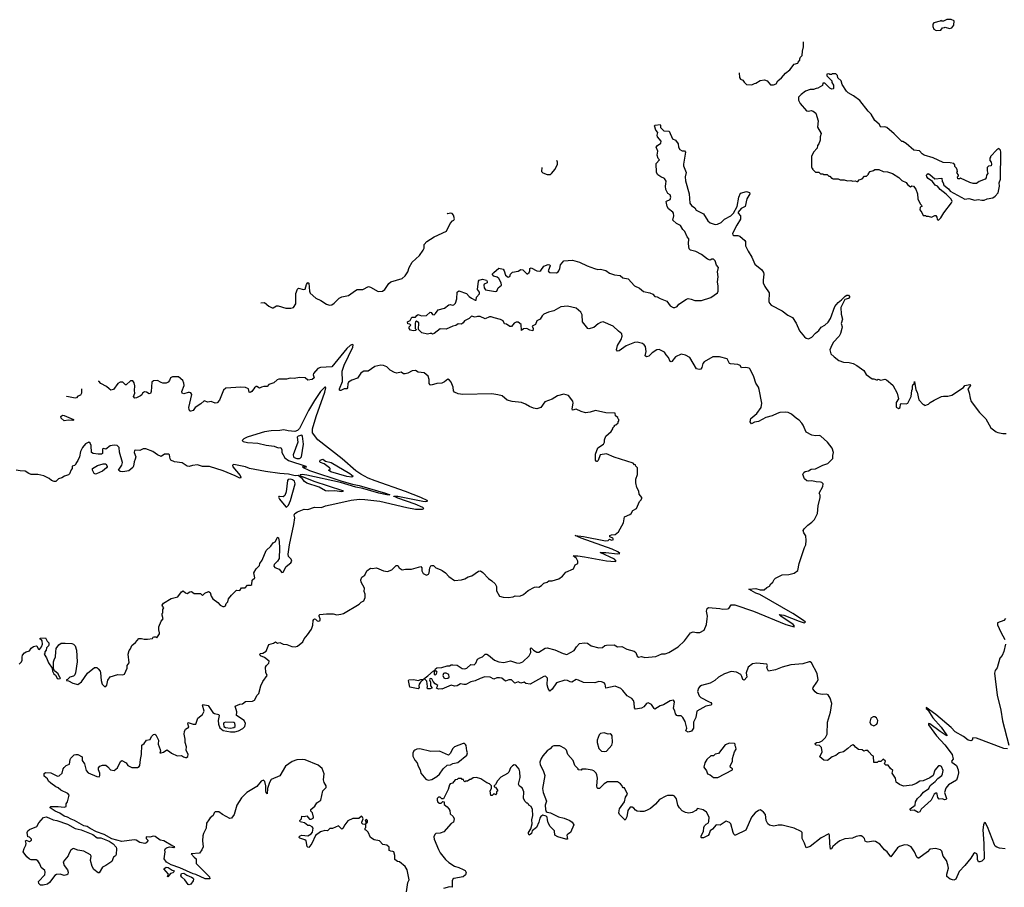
# Model space of a CAD drawing. Extents: x 2239781 to 2394849, y 665654 to 770575.
# Tile 46 of 147: x 2276310 to 2287912, y 733088 to 743317. Entities that reach past the tile are written whole.
import ezdxf

# ---------------------------------------------------------------- set-up
doc = ezdxf.new("R2010")
doc.units = 0

msp = doc.modelspace()

# ---------------------------------------------------------------- linework, layer by layer
at = {"layer": '0CON10XD'}
for points in [[(2287108, 743188), (2287165, 743192), (2287185, 743220), (2287207, 743223), (2287215, 743230), (2287265, 743212), (2287295, 743222), (2287317, 743253), (2287320, 743305), (2287285, 743317), (2287235, 743317), (2287195, 743300), (2287175, 743300), (2287165, 743308), (2287155, 743300), (2287080, 743280), (2287068, 743262), (2287068, 743235), (2287082, 743205), (2287108, 743188)], [(2284788, 742692), (2284792, 742635), (2284804, 742614), (2284830, 742605), (2284845, 742580), (2284875, 742552), (2284935, 742548), (2284970, 742565), (2284985, 742568), (2285035, 742598), (2285085, 742607), (2285116, 742596), (2285158, 742548), (2285192, 742548), (2285225, 742562), (2285244, 742596), (2285288, 742632), (2285334, 742686), (2285384, 742726), (2285437, 742793), (2285480, 742805), (2285483, 742817), (2285502, 742838), (2285503, 742857), (2285512, 742875), (2285530, 742895), (2285534, 742946), (2285546, 742995), (2285544, 743056)], [(2287135, 740952), (2287165, 740982), (2287199, 741041), (2287291, 741159), (2287297, 741175), (2287285, 741200), (2287228, 741258), (2287157, 741315), (2287123, 741353), (2287097, 741367), (2287065, 741410), (2287014, 741444), (2287000, 741465), (2286993, 741485), (2286997, 741493), (2287015, 741502), (2287035, 741492), (2287095, 741440), (2287175, 741450), (2287178, 741408), (2287190, 741395), (2287200, 741365), (2287253, 741323), (2287272, 741295), (2287445, 741201), (2287495, 741210), (2287565, 741188), (2287605, 741198), (2287645, 741188), (2287675, 741188), (2287710, 741205), (2287775, 741217), (2287805, 741238), (2287840, 741275), (2287856, 741355), (2287853, 741395), (2287866, 741435), (2287870, 741755), (2287865, 741780), (2287848, 741798), (2287825, 741782), (2287750, 741705), (2287750, 741695), (2287740, 741685), (2287740, 741655), (2287757, 741637), (2287762, 741615), (2287756, 741594), (2287725, 741590), (2287710, 741575), (2287708, 741535), (2287718, 741505), (2287702, 741485), (2287697, 741453), (2287685, 741438), (2287615, 741410), (2287585, 741387), (2287545, 741387), (2287505, 741397), (2287397, 741447), (2287385, 741440), (2287365, 741440), (2287360, 741465), (2287370, 741475), (2287370, 741485), (2287352, 741515), (2287360, 741525), (2287357, 741547), (2287350, 741565), (2287330, 741585), (2287330, 741605), (2287315, 741620), (2287275, 741630), (2287193, 741633), (2287075, 741688), (2286968, 741718), (2286944, 741734), (2286912, 741772), (2286845, 741778), (2286755, 741858), (2286715, 741880), (2286705, 741880), (2286615, 741972), (2286528, 742045), (2286505, 742052), (2286455, 742050), (2286436, 742086), (2286387, 742127), (2286343, 742203), (2286307, 742237), (2286208, 742365), (2286135, 742420), (2286070, 742455), (2286054, 742474), (2286003, 742553), (2285990, 742595), (2285952, 742632), (2285948, 742658), (2285928, 742678), (2285885, 742680), (2285875, 742670), (2285855, 742670), (2285845, 742680), (2285820, 742675), (2285820, 742655), (2285880, 742595), (2285880, 742575), (2285900, 742545), (2285900, 742505), (2285895, 742500), (2285878, 742498), (2285855, 742508), (2285795, 742570), (2285775, 742570), (2285768, 742542), (2285715, 742510), (2285693, 742507), (2285665, 742492), (2285625, 742492), (2285568, 742475), (2285518, 742435), (2285488, 742402), (2285488, 742368), (2285505, 742330), (2285581, 742241), (2285603, 742237), (2285635, 742247), (2285658, 742238), (2285690, 742215), (2285718, 742125), (2285711, 742051), (2285752, 741975), (2285742, 741935), (2285742, 741895), (2285728, 741855), (2285712, 741835), (2285707, 741803), (2285662, 741755), (2285638, 741705), (2285640, 741575), (2285650, 741565), (2285650, 741555), (2285685, 741520), (2285725, 741520), (2285745, 741500), (2285775, 741500), (2285785, 741490), (2285825, 741490), (2285845, 741470), (2285855, 741470), (2285875, 741450), (2285885, 741450), (2285895, 741440), (2285955, 741440), (2285978, 741428), (2286025, 741428), (2286065, 741418), (2286105, 741420), (2286125, 741412), (2286155, 741418), (2286175, 741410), (2286185, 741410), (2286203, 741427), (2286235, 741440), (2286265, 741470), (2286288, 741472), (2286310, 741495), (2286310, 741505), (2286333, 741527), (2286372, 741538), (2286388, 741552), (2286435, 741552), (2286485, 741528), (2286535, 741522), (2286595, 741502), (2286670, 741455), (2286705, 741422), (2286755, 741398), (2286772, 741375), (2286805, 741348), (2286824, 741356), (2286840, 741355), (2286868, 741318), (2286889, 741265), (2286894, 741205), (2286920, 741145), (2286935, 741130), (2286940, 741115), (2286920, 741105), (2286918, 741075), (2286940, 741045), (2286955, 741010), (2286985, 741010), (2286995, 741000), (2287015, 741000), (2287055, 740988), (2287095, 741010), (2287105, 741008), (2287117, 740987), (2287120, 740965), (2287135, 740952)], [(2281525, 735669), (2281555, 735664), (2281580, 735670), (2281625, 735714), (2281665, 735710), (2281685, 735730), (2281705, 735777), (2281731, 735795), (2281764, 735806), (2281795, 735838), (2281815, 735837), (2281835, 735826), (2281904, 735765), (2281955, 735745), (2282015, 735739), (2282095, 735758), (2282165, 735733), (2282199, 735731), (2282240, 735745), (2282315, 735819), (2282331, 735855), (2282328, 735905), (2282335, 735912), (2282364, 735884), (2282405, 735861), (2282425, 735862), (2282502, 735908), (2282525, 735911), (2282615, 735889), (2282713, 735843), (2282755, 735831), (2282845, 735880), (2282872, 735925), (2282905, 735962), (2282965, 735971), (2283002, 735965), (2283045, 735936), (2283135, 735910), (2283176, 735914), (2283205, 735938), (2283225, 735944), (2283313, 735947), (2283355, 735923), (2283405, 735928), (2283465, 735894), (2283552, 735872), (2283570, 735855), (2283586, 735815), (2283601, 735801), (2283635, 735809), (2283675, 735799), (2283805, 735809), (2283875, 735841), (2283915, 735840), (2283958, 735855), (2284067, 735925), (2284144, 735996), (2284215, 736090), (2284245, 736099), (2284285, 736091), (2284325, 736094), (2284375, 736120), (2284401, 736185), (2284412, 736255), (2284414, 736286), (2284401, 736345), (2284410, 736375), (2284425, 736388), (2284560, 736375), (2284595, 736366), (2284650, 736370), (2284665, 736376), (2284693, 736417), (2284735, 736418), (2284955, 736343), (2285338, 736185), (2285435, 736160), (2285440, 736165), (2285422, 736185), (2285277, 736285), (2285260, 736305), (2285315, 736297), (2285495, 736224), (2285555, 736208), (2285568, 736215), (2285546, 736235), (2285420, 736315), (2285030, 736540), (2284985, 736557), (2284903, 736605), (2284985, 736612), (2285035, 736594), (2285084, 736596), (2285115, 736623), (2285145, 736638), (2285161, 736665), (2285184, 736686), (2285201, 736719), (2285217, 736733), (2285295, 736773), (2285373, 736777), (2285435, 736793), (2285478, 736825), (2285493, 736905), (2285557, 737095), (2285572, 737125), (2285577, 737175), (2285572, 737232), (2285548, 737268), (2285542, 737295), (2285552, 737315), (2285595, 737358), (2285645, 737392), (2285677, 737425), (2285712, 737495), (2285720, 737585), (2285743, 737685), (2285742, 737712), (2285732, 737735), (2285773, 737815), (2285777, 737845), (2285761, 737861), (2285745, 737866), (2285695, 737869), (2285645, 737882), (2285605, 737878), (2285585, 737882), (2285558, 737905), (2285537, 737955), (2285550, 737980), (2285565, 737989), (2285605, 737997), (2285634, 738016), (2285687, 738023), (2285774, 738066), (2285833, 738085), (2285890, 738145), (2285890, 738185), (2285897, 738193), (2285900, 738215), (2285883, 738265), (2285830, 738335), (2285748, 738408), (2285734, 738414), (2285685, 738411), (2285645, 738417), (2285575, 738454), (2285543, 738535), (2285525, 738561), (2285495, 738594), (2285464, 738614), (2285405, 738666), (2285364, 738684), (2285335, 738688), (2285265, 738686), (2285235, 738675), (2285175, 738645), (2285102, 738628), (2285015, 738581), (2284969, 738571), (2284934, 738554), (2284916, 738576), (2284924, 738615), (2284997, 738673), (2285045, 738745), (2285053, 738795), (2285025, 738957), (2285014, 738985), (2284982, 739032), (2284959, 739105), (2284917, 739197), (2284905, 739208), (2284865, 739218), (2284815, 739213), (2284798, 739238), (2284771, 739251), (2284685, 739259), (2284674, 739265), (2284645, 739317), (2284555, 739344), (2284479, 739341), (2284374, 739284), (2284358, 739265), (2284347, 739215), (2284335, 739198), (2284315, 739194), (2284285, 739201), (2284208, 739335), (2284155, 739361), (2284105, 739372), (2284036, 739344), (2283995, 739288), (2283985, 739282), (2283975, 739286), (2283955, 739335), (2283926, 739365), (2283909, 739399), (2283845, 739427), (2283817, 739423), (2283762, 739388), (2283725, 739348), (2283694, 739344), (2283680, 739355), (2283691, 739405), (2283682, 739465), (2283668, 739485), (2283648, 739498), (2283586, 739514), (2283555, 739511), (2283455, 739472), (2283375, 739411), (2283355, 739407), (2283344, 739425), (2283354, 739475), (2283398, 739545), (2283407, 739587), (2283404, 739615), (2283366, 739646), (2283304, 739704), (2283185, 739754), (2283155, 739747), (2283125, 739730), (2283074, 739686), (2283015, 739674), (2283005, 739678), (2282943, 739753), (2282938, 739838), (2282920, 739870), (2282865, 739914), (2282765, 739938), (2282685, 739931), (2282605, 739885), (2282541, 739869), (2282486, 739845), (2282466, 739825), (2282442, 739785), (2282404, 739766), (2282388, 739722), (2282350, 739705), (2282360, 739675), (2282355, 739650), (2282320, 739655), (2282285, 739678), (2282248, 739672), (2282222, 739652), (2282218, 739725), (2282185, 739752), (2282158, 739752), (2282135, 739740), (2282105, 739700), (2282085, 739700), (2282047, 739727), (2282023, 739733), (2282005, 739768), (2281975, 739782), (2281901, 739801), (2281865, 739812), (2281845, 739812), (2281795, 739792), (2281735, 739818), (2281705, 739818), (2281675, 739808), (2281635, 739820), (2281605, 739793), (2281552, 739768), (2281535, 739742), (2281515, 739728), (2281475, 739732), (2281449, 739711), (2281415, 739703), (2281335, 739670), (2281265, 739672), (2281195, 739616), (2281175, 739611), (2281165, 739618), (2281145, 739618), (2281115, 739610), (2281047, 739625), (2281010, 739665), (2281012, 739742), (2280985, 739762), (2280972, 739755), (2280968, 739735), (2280970, 739675), (2280980, 739665), (2280978, 739652), (2280945, 739650), (2280915, 739658), (2280900, 739675), (2280900, 739695), (2280920, 739715), (2280905, 739728), (2280885, 739730), (2280880, 739755), (2280910, 739770), (2280929, 739811), (2280975, 739810), (2280989, 739831), (2281005, 739840), (2281045, 739826), (2281105, 739831), (2281145, 739869), (2281157, 739865), (2281175, 739842), (2281192, 739838), (2281209, 739851), (2281242, 739895), (2281315, 739916), (2281365, 739956), (2281385, 739958), (2281405, 739950), (2281425, 739954), (2281444, 739976), (2281459, 740025), (2281464, 740105), (2281485, 740122), (2281575, 740088), (2281606, 740055), (2281632, 740032), (2281675, 740010), (2281688, 740012), (2281694, 740046), (2281729, 740085), (2281726, 740105), (2281706, 740136), (2281716, 740235), (2281725, 740246), (2281765, 740257), (2281810, 740245), (2281819, 740229), (2281818, 740215), (2281782, 740198), (2281777, 740185), (2281781, 740155), (2281800, 740130), (2281915, 740111), (2281933, 740117), (2281946, 740155), (2281987, 740185), (2281984, 740215), (2281956, 740266), (2281935, 740280), (2281895, 740292), (2281878, 740315), (2281895, 740338), (2281955, 740386), (2282007, 740375), (2282019, 740355), (2282034, 740304), (2282067, 740283), (2282085, 740290), (2282094, 740316), (2282115, 740342), (2282185, 740351), (2282215, 740372), (2282239, 740369), (2282285, 740320), (2282295, 740320), (2282313, 740337), (2282322, 740355), (2282322, 740385), (2282335, 740392), (2282405, 740354), (2282437, 740353), (2282449, 740361), (2282485, 740410), (2282535, 740432), (2282555, 740428), (2282560, 740415), (2282539, 740365), (2282537, 740355), (2282543, 740345), (2282558, 740338), (2282636, 740334), (2282655, 740343), (2282664, 740356), (2282676, 740385), (2282683, 740425), (2282720, 740475), (2282825, 740483), (2282905, 740460), (2282995, 740413), (2283082, 740382), (2283122, 740372), (2283155, 740374), (2283215, 740358), (2283260, 740330), (2283317, 740307), (2283385, 740299), (2283415, 740274), (2283480, 740260), (2283555, 740179), (2283615, 740153), (2283662, 740112), (2283735, 740098), (2283769, 740079), (2283795, 740054), (2283820, 740050), (2283855, 740028), (2283935, 740000), (2283976, 739945), (2284008, 739925), (2284028, 739922), (2284056, 739934), (2284076, 739964), (2284165, 740023), (2284185, 740030), (2284221, 740021), (2284265, 740007), (2284345, 740007), (2284455, 740043), (2284533, 740097), (2284540, 740115), (2284541, 740175), (2284532, 740225), (2284542, 740285), (2284534, 740345), (2284544, 740395), (2284522, 740422), (2284503, 740475), (2284485, 740492), (2284466, 740494), (2284445, 740483), (2284415, 740493), (2284345, 740547), (2284275, 740582), (2284215, 740601), (2284198, 740615), (2284192, 740675), (2284195, 740735), (2284176, 740756), (2284148, 740818), (2284122, 740845), (2284095, 740891), (2284048, 740915), (2284007, 740955), (2284016, 741005), (2284014, 741035), (2284007, 741047), (2283955, 741087), (2283939, 741115), (2283928, 741172), (2283932, 741178), (2283975, 741197), (2283984, 741225), (2283975, 741253), (2283948, 741268), (2283924, 741315), (2283919, 741355), (2283925, 741380), (2283926, 741414), (2283906, 741446), (2283864, 741464), (2283829, 741489), (2283814, 741514), (2283808, 741622), (2283850, 741665), (2283835, 741680), (2283821, 741721), (2283828, 741765), (2283810, 741815), (2283825, 741832), (2283865, 741860), (2283870, 741885), (2283827, 741935), (2283823, 741955), (2283830, 741985), (2283807, 742015), (2283790, 742065), (2283798, 742072), (2283855, 742082), (2283862, 742075), (2283860, 742045), (2283900, 742005), (2283963, 742003), (2284002, 741912), (2284038, 741895), (2284070, 741855), (2284074, 741814), (2284088, 741785), (2284115, 741772), (2284142, 741772), (2284156, 741756), (2284132, 741615), (2284133, 741593), (2284164, 741515), (2284152, 741465), (2284154, 741415), (2284200, 741265), (2284207, 741155), (2284225, 741126), (2284265, 741100), (2284282, 741072)], [(2282463, 741574), (2282458, 741528), (2282475, 741510), (2282525, 741490), (2282565, 741492), (2282576, 741504), (2282618, 741555), (2282647, 741613), (2282648, 741635), (2282640, 741655), (2282638, 741657)], [(2284282, 741072), (2284366, 741026), (2284420, 740945), (2284445, 740922), (2284505, 740901), (2284534, 740906), (2284574, 740926), (2284616, 740964), (2284690, 741005), (2284719, 741035), (2284764, 741115), (2284783, 741225), (2284805, 741272), (2284875, 741290), (2284909, 741279), (2284912, 741265), (2284876, 741204), (2284858, 741115), (2284811, 741089), (2284774, 741046), (2284777, 741035), (2284802, 741005), (2284804, 740965), (2284759, 740895), (2284710, 740795), (2284712, 740782), (2284725, 740771), (2284773, 740773), (2284796, 740766), (2284856, 740715), (2284862, 740702), (2284861, 740651), (2284892, 740588), (2284938, 740518), (2284973, 740435), (2285055, 740367), (2285076, 740336), (2285080, 740315), (2285070, 740245), (2285072, 740215), (2285090, 740170), (2285141, 740095), (2285136, 739996), (2285144, 739974), (2285165, 739950), (2285296, 739886), (2285362, 739835), (2285415, 739804), (2285458, 739738), (2285498, 739648), (2285556, 739576), (2285575, 739561), (2285605, 739556), (2285645, 739572), (2285687, 739623), (2285726, 739654), (2285755, 739691), (2285796, 739714), (2285835, 739749), (2285864, 739795), (2285915, 739937), (2285955, 739984), (2285994, 740015), (2286035, 740057), (2286055, 740068), (2286075, 740070), (2286088, 740055), (2286087, 740045), (2286075, 740031), (2286033, 740017), (2285986, 739925), (2285988, 739845), (2286005, 739785), (2285990, 739735), (2286001, 739695), (2285999, 739675), (2285983, 739617), (2285965, 739584), (2285895, 739511), (2285866, 739454), (2285856, 739425), (2285869, 739379), (2285905, 739341), (2285960, 739300), (2286015, 739280), (2286085, 739276), (2286130, 739265), (2286175, 739241), (2286255, 739182), (2286282, 739132), (2286355, 739082), (2286375, 739082), (2286405, 739070), (2286415, 739070), (2286425, 739080), (2286457, 739067), (2286505, 739077), (2286525, 739072), (2286598, 739008), (2286648, 738915), (2286663, 738847), (2286637, 738805), (2286639, 738749), (2286666, 738734), (2286683, 738745), (2286687, 738783), (2286695, 738792), (2286755, 738788), (2286773, 738797), (2286816, 738875), (2286822, 738945), (2286830, 738965), (2286828, 738995), (2286835, 739012), (2286850, 739025), (2286855, 739050), (2286869, 738955), (2286886, 738925), (2286904, 738834), (2286955, 738780), (2286965, 738780), (2286975, 738770), (2287017, 738783), (2287040, 738805), (2287085, 738832), (2287170, 738875), (2287195, 738880), (2287245, 738878), (2287295, 738890), (2287429, 738981), (2287448, 739005), (2287505, 739017), (2287513, 739005), (2287510, 738995), (2287480, 738965), (2287497, 738917), (2287508, 738855), (2287523, 738815), (2287620, 738685), (2287695, 738610), (2287754, 738505), (2287815, 738457), (2287835, 738450), (2287895, 738439), (2287935, 738439)], [(2279151, 739980), (2279195, 739981), (2279245, 739941), (2279285, 739919), (2279295, 739919), (2279335, 739942), (2279354, 739944), (2279445, 739916), (2279506, 739914), (2279537, 739925), (2279564, 739965), (2279562, 740088), (2279582, 740138), (2279595, 740152), (2279655, 740134), (2279675, 740138), (2279689, 740195), (2279705, 740220), (2279715, 740210), (2279723, 740115), (2279732, 740092), (2279800, 740035), (2279858, 740008), (2279925, 739962), (2279961, 739951), (2279986, 739954), (2280016, 739975), (2280076, 740035), (2280105, 740051), (2280185, 740066), (2280265, 740126), (2280285, 740134), (2280355, 740134), (2280419, 740171), (2280445, 740164), (2280535, 740112), (2280585, 740116), (2280614, 740136), (2280661, 740205), (2280683, 740225), (2280818, 740265), (2280851, 740295), (2280884, 740345), (2280900, 740395), (2280933, 740457), (2281022, 740538), (2281065, 740598), (2281076, 740625), (2281075, 740668), (2281109, 740701), (2281195, 740757), (2281338, 740825), (2281382, 740915), (2281410, 740945), (2281426, 740954), (2281435, 740970), (2281423, 741013), (2281405, 741030), (2281385, 741036), (2281355, 741028), (2281345, 741035)], [(2281264, 736834), (2281288, 736825), (2281326, 736796), (2281365, 736753), (2281435, 736707), (2281516, 736714), (2281555, 736723), (2281595, 736747), (2281638, 736762), (2281718, 736815), (2281740, 736820), (2281769, 736799), (2281835, 736728), (2281875, 736702), (2281912, 736665), (2281928, 736635), (2281928, 736585), (2281965, 736522), (2282005, 736510), (2282064, 736504), (2282126, 736514), (2282147, 736523), (2282205, 736519), (2282248, 736542), (2282302, 736588), (2282375, 736627), (2282395, 736632), (2282425, 736628), (2282458, 736645), (2282486, 736674), (2282524, 736686), (2282545, 736702), (2282585, 736702), (2282662, 736725), (2282705, 736757), (2282746, 736804), (2282836, 736844), (2282855, 736890), (2282888, 736905), (2282888, 736935), (2282872, 736965), (2282832, 736998), (2282885, 736998), (2282964, 736984), (2283225, 736937), (2283325, 736928), (2283340, 736935), (2283318, 736955), (2283150, 737035), (2283217, 737037), (2283355, 737020), (2283380, 737025), (2283358, 737045), (2283290, 737075), (2282926, 737205), (2282854, 737236), (2282955, 737225), (2283214, 737174), (2283244, 737176), (2283258, 737192), (2283285, 737182), (2283305, 737190), (2283300, 737205), (2283265, 737222), (2283263, 737235), (2283285, 737244), (2283325, 737248), (2283365, 737280), (2283426, 737385), (2283438, 737455), (2283500, 737485), (2283514, 737496), (2283535, 737530), (2283578, 737555), (2283612, 737635), (2283632, 737655), (2283640, 737675), (2283640, 737685), (2283610, 737725), (2283607, 737757), (2283583, 737803), (2283568, 737855), (2283571, 737899), (2283588, 737955), (2283590, 738035), (2283570, 738055), (2283565, 738070), (2283555, 738070), (2283537, 738087), (2283315, 738158), (2283225, 738200), (2283150, 738185), (2283125, 738120), (2283115, 738110), (2283105, 738110), (2283093, 738125), (2283094, 738195), (2283122, 738268), (2283189, 738311), (2283200, 738335), (2283200, 738365), (2283218, 738405), (2283279, 738461), (2283300, 738495), (2283300, 738505), (2283320, 738525), (2283320, 738535), (2283335, 738540), (2283360, 738565), (2283362, 738578), (2283370, 738585), (2283370, 738605), (2283362, 738612), (2283358, 738628), (2283330, 738645), (2283328, 738678), (2283217, 738683), (2283095, 738708), (2283032, 738688), (2282975, 738683), (2282925, 738697), (2282865, 738727), (2282825, 738713), (2282819, 738729), (2282832, 738795), (2282828, 738818), (2282775, 738888), (2282720, 738900), (2282647, 738883), (2282585, 738842), (2282499, 738811), (2282449, 738745), (2282405, 738729), (2282366, 738736), (2282318, 738755), (2282271, 738785), (2282224, 738804), (2282114, 738814), (2282055, 738830), (2281995, 738882), (2281945, 738896), (2281875, 738905), (2281532, 738898), (2281475, 738906), (2281434, 738924), (2281422, 738942), (2281416, 738985), (2281395, 739045), (2281375, 739068), (2281355, 739078), (2281315, 739047), (2281285, 739032), (2281225, 739026), (2281157, 739007), (2281145, 739012), (2281136, 739026), (2281134, 739075), (2281124, 739114), (2281074, 739154), (2281005, 739163), (2280975, 739180), (2280935, 739176), (2280885, 739151), (2280853, 739143), (2280833, 739143), (2280805, 739162), (2280755, 739148), (2280725, 739157), (2280675, 739185), (2280635, 739224), (2280595, 739241), (2280565, 739243), (2280495, 739229), (2280415, 739172), (2280365, 739172), (2280345, 739163), (2280330, 739150), (2280289, 739091), (2280222, 739068), (2280186, 739045), (2280176, 739025), (2280172, 738978), (2280164, 738966), (2280135, 738963), (2280095, 738945), (2280085, 738944), (2280080, 738949), (2280079, 738965), (2280115, 739051), (2280109, 739175), (2280132, 739245), (2280235, 739457), (2280239, 739485), (2280229, 739489), (2280205, 739477), (2280165, 739439), (2279986, 739225), (2279854, 739216), (2279823, 739205), (2279773, 739145), (2279768, 739128), (2279778, 739095), (2279756, 739074), (2279707, 739067), (2279675, 739096), (2279605, 739100), (2279545, 739086), (2279495, 739092), (2279455, 739077), (2279365, 739077), (2279345, 739072), (2279305, 739037), (2279246, 739014), (2279225, 738992), (2279185, 738993), (2279161, 738985), (2279134, 738974), (2279105, 738992), (2279095, 738992), (2279075, 738978), (2279046, 738935), (2279025, 738921), (2279014, 738925), (2279007, 738965), (2278972, 738982), (2278915, 738986), (2278738, 738972), (2278711, 738949), (2278665, 738833), (2278635, 738801), (2278615, 738796), (2278565, 738814), (2278525, 738806), (2278485, 738824), (2278445, 738787), (2278377, 738743), (2278355, 738711), (2278325, 738700), (2278315, 738703), (2278305, 738722), (2278304, 738745), (2278338, 738898), (2278326, 738916), (2278311, 738921), (2278295, 738921), (2278245, 738906), (2278223, 738915), (2278221, 738935), (2278246, 739006), (2278245, 739030), (2278232, 739065), (2278180, 739105), (2278112, 739108), (2278087, 739095), (2278076, 739065), (2278058, 739042), (2278035, 739033), (2277995, 739033), (2277975, 739038), (2277935, 739062), (2277885, 739059), (2277867, 739045), (2277859, 738935), (2277850, 738910), (2277835, 738906), (2277805, 738924), (2277781, 738929), (2277758, 738915), (2277749, 738895), (2277735, 738882), (2277685, 738858), (2277665, 738856), (2277649, 738875), (2277667, 738915), (2277662, 738945), (2277665, 739000), (2277660, 739035), (2277645, 739058), (2277615, 739058), (2277565, 739011), (2277555, 739013), (2277525, 739042), (2277495, 739044), (2277465, 739026), (2277415, 738958), (2277385, 738951), (2277364, 738964), (2277334, 738994), (2277265, 739029), (2277244, 739054), (2277241, 739061)], [(2276305, 735720), (2276332, 735745), (2276341, 735765), (2276340, 735800), (2276344, 735825), (2276365, 735851), (2276385, 735866), (2276425, 735878), (2276445, 735906), (2276473, 735927), (2276505, 735937), (2276513, 735933), (2276530, 735895), (2276545, 735890), (2276568, 735922), (2276579, 735955), (2276574, 735994), (2276567, 736007), (2276550, 736015), (2276550, 736025), (2276615, 736030), (2276635, 735990), (2276652, 735972), (2276652, 735945), (2276650, 735935), (2276625, 735910), (2276620, 735885), (2276608, 735865), (2276607, 735843), (2276600, 735835), (2276627, 735795), (2276648, 735735), (2276692, 735672), (2276698, 735635), (2276712, 735605), (2276731, 735591), (2276750, 735555), (2276765, 735548), (2276785, 735550), (2276790, 735555), (2276782, 735562), (2276763, 735605), (2276721, 735641), (2276707, 735667), (2276709, 735745), (2276715, 735772), (2276733, 735805), (2276734, 735864), (2276741, 735905), (2276772, 735948), (2276798, 735965), (2276845, 735968), (2276925, 735961), (2276945, 735953), (2276963, 735935), (2276979, 735885), (2276986, 735745), (2276967, 735617), (2276960, 735595), (2276945, 735578), (2276900, 735565), (2276875, 735540), (2276860, 735535), (2276860, 735525), (2276885, 735521), (2276935, 735494), (2276995, 735478), (2277038, 735512), (2277109, 735611), (2277192, 735678), (2277218, 735678), (2277236, 735665), (2277257, 735635), (2277263, 735615), (2277268, 735525), (2277282, 735485), (2277315, 735450), (2277335, 735470), (2277350, 735530), (2277375, 735568), (2277465, 735598), (2277525, 735593), (2277545, 735600), (2277577, 735673), (2277578, 735705), (2277600, 735735), (2277588, 735835), (2277598, 735882), (2277615, 735900), (2277631, 735939), (2277676, 735974), (2277715, 736020), (2277745, 736022), (2277775, 736012), (2277815, 736012), (2277875, 736020), (2277884, 736036), (2277895, 736040), (2277915, 736040), (2277925, 736030), (2277957, 736075), (2277959, 736089), (2277948, 736125), (2277951, 736159), (2277976, 736224), (2278002, 736255), (2277990, 736295), (2277990, 736315), (2277998, 736325), (2277998, 736362), (2278010, 736385), (2277992, 736402), (2277988, 736415), (2278005, 736437), (2278095, 736492), (2278175, 736513), (2278215, 736573), (2278235, 736583), (2278265, 736560), (2278285, 736553), (2278315, 736573), (2278335, 736576), (2278364, 736554), (2278442, 736552), (2278465, 736530), (2278492, 736555), (2278535, 736574), (2278553, 736565), (2278565, 736522), (2278585, 736490), (2278646, 736446), (2278672, 736415), (2278705, 736397), (2278721, 736399), (2278733, 736407), (2278744, 736436), (2278762, 736455), (2278771, 736489), (2278805, 736532), (2278865, 736592), (2278905, 736588), (2278925, 736618), (2278965, 736620), (2278995, 736652), (2279035, 736650), (2279045, 736658), (2279051, 736709), (2279080, 736735), (2279068, 736795), (2279096, 736844), (2279137, 736883), (2279140, 736905), (2279168, 736945), (2279215, 737060), (2279269, 737111), (2279295, 737150), (2279319, 737161), (2279347, 737213), (2279355, 737218), (2279361, 737205), (2279366, 737165), (2279372, 737085), (2279369, 736965), (2279348, 736932), (2279310, 736895), (2279306, 736875), (2279318, 736858), (2279368, 736838), (2279399, 736799), (2279415, 736803), (2279451, 736869), (2279504, 736915), (2279516, 736935), (2279509, 736955), (2279479, 736989), (2279472, 737015), (2279488, 737125), (2279539, 737365), (2279551, 737445), (2279546, 737475), (2279553, 737495), (2279585, 737516), (2279662, 737545), (2279705, 737544), (2279785, 737569), (2279865, 737566), (2279915, 737585), (2280025, 737611), (2280215, 737652), (2280315, 737663), (2280375, 737661), (2280555, 737639), (2280870, 737565), (2280975, 737548), (2281055, 737548), (2281070, 737555), (2281060, 737565), (2280968, 737605), (2280765, 737674), (2280735, 737692), (2280720, 737695), (2280720, 737700), (2280765, 737698), (2281062, 737642), (2281095, 737638), (2281120, 737645), (2281038, 737685), (2280857, 737755), (2280499, 737879), (2280415, 737912), (2280329, 737959), (2280269, 737999), (2280110, 738140), (2279824, 738365), (2279760, 738445), (2279762, 738492), (2279805, 738640), (2279905, 738926), (2279916, 738975), (2279914, 738984), (2279905, 738986), (2279855, 738932), (2279783, 738827), (2279712, 738708), (2279605, 738498), (2279585, 738473), (2279552, 738462), (2279475, 738469), (2279422, 738482), (2279375, 738472), (2279275, 738471), (2279193, 738457), (2279105, 738432), (2278991, 738395), (2278950, 738375), (2278933, 738355), (2278943, 738345), (2278994, 738334), (2279115, 738323), (2279215, 738300), (2279308, 738288), (2279355, 738270), (2279385, 738272), (2279397, 738245), (2279400, 738215), (2279433, 738153), (2279479, 738119), (2279680, 738055), (2279690, 738045), (2279685, 738040), (2279650, 738040), (2279645, 738048), (2279642, 738042), (2279725, 738001), (2280105, 737876), (2280231, 737841), (2280308, 737825), (2280620, 737735), (2280670, 737715), (2280636, 737714), (2280540, 737735), (2280355, 737789), (2280272, 737805), (2280089, 737859), (2279695, 737946), (2279637, 737953), (2279615, 737950), (2279612, 737942), (2279775, 737878), (2280112, 737765), (2280120, 737755), (2280105, 737750), (2280025, 737762), (2279945, 737758), (2279915, 737763), (2279840, 737805), (2279692, 737852), (2279665, 737871), (2279638, 737908), (2279592, 737942), (2279555, 737940), (2279479, 737959), (2279375, 737966), (2279205, 737992), (2279016, 738026), (2278972, 738045), (2278835, 738071), (2278817, 738065), (2278821, 738045), (2278908, 737945), (2278915, 737922), (2278907, 737913), (2278895, 737914), (2278849, 737939), (2278707, 737997), (2278545, 738050), (2278465, 738049), (2278405, 738067), (2278345, 738062), (2278305, 738050), (2278285, 738054), (2278225, 738091), (2278135, 738103), (2278092, 738125), (2278081, 738141), (2278076, 738185), (2278062, 738195), (2278016, 738194), (2277975, 738169), (2277932, 738185), (2277878, 738225), (2277795, 738259), (2277765, 738256), (2277725, 738238), (2277675, 738242), (2277663, 738237), (2277660, 738215), (2277678, 738165), (2277672, 738135), (2277657, 738105), (2277652, 738055), (2277645, 738038), (2277595, 737999), (2277526, 737986), (2277495, 737992), (2277474, 738005), (2277514, 738065), (2277520, 738095), (2277487, 738217), (2277482, 738272), (2277460, 738295), (2277425, 738300), (2277375, 738294), (2277325, 738252), (2277295, 738262), (2277287, 738253), (2277285, 738202), (2277275, 738194), (2277235, 738196), (2277174, 738204), (2277157, 738215), (2277154, 738295), (2277142, 738325), (2277125, 738336), (2277084, 738315), (2277049, 738275), (2277026, 738225), (2277014, 738165), (2276995, 738120), (2276970, 738085), (2276970, 738075), (2276955, 738060), (2276930, 738055), (2276930, 738025), (2276915, 738010), (2276897, 737963), (2276885, 737951), (2276838, 737935), (2276805, 737914), (2276766, 737904), (2276737, 737873), (2276715, 737872), (2276685, 737883), (2276657, 737907), (2276595, 737939), (2276525, 737955), (2276445, 737953), (2276416, 737965), (2276375, 737996), (2276315, 737998), (2276270, 738005)], [(2277040, 738965), (2277039, 738915), (2277025, 738890), (2276995, 738880), (2276981, 738859), (2276965, 738854), (2276865, 738876), (2276860, 738878)], [(2276835, 738586), (2276799, 738619), (2276795, 738640), (2276815, 738654), (2276835, 738651), (2276944, 738605), (2276943, 738595), (2276935, 738591), (2276886, 738596), (2276835, 738586)], [(2279605, 738143), (2279615, 738147), (2279629, 738165), (2279654, 738314), (2279643, 738405), (2279635, 738417), (2279593, 738405), (2279580, 738395), (2279587, 738335), (2279533, 738185), (2279536, 738165), (2279546, 738155), (2279576, 738144), (2279605, 738143)], [(2280225, 737924), (2280165, 737933), (2279975, 737987), (2279950, 738005), (2279970, 738015), (2279970, 738025), (2279961, 738035), (2279899, 738079), (2279855, 738098), (2279848, 738105), (2279852, 738125), (2279880, 738135), (2279912, 738112), (2279981, 738095), (2280200, 737965), (2280240, 737935), (2280225, 737924)], [(2277205, 737958), (2277188, 737965), (2277166, 738005), (2277167, 738025), (2277225, 738061), (2277295, 738081), (2277325, 738079), (2277342, 738055), (2277342, 738045), (2277334, 738035), (2277285, 737993), (2277215, 737962), (2277205, 737958)], [(2279455, 737570), (2279477, 737595), (2279502, 737648), (2279554, 737846), (2279549, 737875), (2279525, 737894), (2279505, 737900), (2279475, 737897), (2279466, 737885), (2279448, 737752), (2279434, 737706), (2279415, 737693), (2279373, 737697), (2279362, 737695), (2279361, 737689), (2279372, 737665), (2279445, 737573), (2279455, 737570)], [(2280869, 733035), (2280884, 733146), (2280900, 733175), (2280876, 733295), (2280851, 733335), (2280785, 733390), (2280763, 733393), (2280730, 733415), (2280730, 733465), (2280718, 733505), (2280705, 733512), (2280684, 733514), (2280664, 733524), (2280662, 733562), (2280637, 733587), (2280590, 733595), (2280550, 733635), (2280485, 733648), (2280444, 733674), (2280415, 733738), (2280395, 733760), (2280380, 733765), (2280380, 733785), (2280390, 733795), (2280390, 733840), (2280410, 733855), (2280410, 733875), (2280397, 733887), (2280390, 733885), (2280380, 733875), (2280390, 733865), (2280390, 733840), (2280375, 733830), (2280355, 733832), (2280342, 733845), (2280342, 733855), (2280358, 733895), (2280350, 733915), (2280337, 733927), (2280305, 733900), (2280235, 733900), (2280175, 733872), (2280140, 733825), (2280118, 733782), (2280107, 733773), (2280065, 733812), (2279995, 733780), (2279965, 733780), (2279935, 733754), (2279905, 733760), (2279856, 733744), (2279795, 733701), (2279752, 733605), (2279715, 733558), (2279705, 733560), (2279699, 733569), (2279686, 733636), (2279669, 733649), (2279609, 733669), (2279601, 733675), (2279601, 733685), (2279613, 733697), (2279635, 733702), (2279705, 733697), (2279745, 733719), (2279762, 733738), (2279767, 733787), (2279755, 733801), (2279727, 733817), (2279705, 733817), (2279665, 733849), (2279630, 733855), (2279615, 733860), (2279610, 733875), (2279630, 733895), (2279633, 733927), (2279665, 733922), (2279695, 733930), (2279725, 733890), (2279745, 733891), (2279767, 733905), (2279770, 733915), (2279760, 733965), (2279740, 733985), (2279740, 734005), (2279786, 734044), (2279810, 734085), (2279860, 734115), (2279880, 734225), (2279920, 734265), (2279920, 734285), (2279899, 734325), (2279891, 734355), (2279897, 734425), (2279875, 734488), (2279825, 734527), (2279675, 734590), (2279645, 734596), (2279575, 734593), (2279519, 734571), (2279442, 734515), (2279376, 734404), (2279275, 734359), (2279255, 734325), (2279231, 734255), (2279225, 734192), (2279215, 734202), (2279210, 734225), (2279210, 734285), (2279198, 734335), (2279182, 734352), (2279155, 734339), (2279104, 734276), (2278985, 734206), (2278924, 734145), (2278870, 734055), (2278838, 733945), (2278805, 733902), (2278785, 733898), (2278700, 733945), (2278655, 733980), (2278615, 733980), (2278600, 733965), (2278590, 733935), (2278555, 733908), (2278538, 733885), (2278513, 733845), (2278507, 733785), (2278476, 733724), (2278469, 733695), (2278464, 733635), (2278470, 733565), (2278458, 733532), (2278428, 733492), (2278330, 733485), (2278364, 733444), (2278391, 733425), (2278389, 733369), (2278545, 733210), (2278552, 733188), (2278495, 733189), (2278385, 733239), (2278353, 733247), (2278195, 733319), (2278093, 733353), (2278039, 733385), (2278014, 733425), (2278023, 733505), (2278020, 733525), (2278026, 733544), (2278040, 733555), (2278075, 733564), (2278125, 733558), (2278138, 733565), (2278113, 733573), (2278008, 733638), (2277965, 733646), (2277905, 733688), (2277885, 733690), (2277845, 733680), (2277800, 733685), (2277802, 733665), (2277820, 733645), (2277820, 733635), (2277799, 733611), (2277784, 733606), (2277725, 733616), (2277684, 733644), (2277660, 733650), (2277515, 733630), (2277395, 733661), (2277305, 733712), (2277215, 733742), (2277141, 733781), (2277105, 733804), (2277065, 733814), (2276956, 733876), (2276915, 733891), (2276875, 733915), (2276835, 733929), (2276782, 733962), (2276726, 733985), (2276670, 734025), (2276668, 734035), (2276677, 734043), (2276765, 734042), (2276835, 734034), (2276857, 734043), (2276858, 734072), (2276872, 734095), (2276892, 734175), (2276876, 734196), (2276795, 734233), (2276765, 734261), (2276735, 734274), (2276676, 734315), (2276650, 734340), (2276636, 734366), (2276597, 734397), (2276600, 734430), (2276615, 734441), (2276675, 734436), (2276755, 734398), (2276775, 734401), (2276809, 734435), (2276824, 734486), (2276835, 734500), (2276857, 734523), (2276895, 734540), (2276904, 734596), (2276911, 734609), (2276951, 734649), (2276970, 734655), (2276995, 734653), (2277048, 734628), (2277046, 734585), (2277073, 734545), (2277094, 734465), (2277115, 734438), (2277220, 734395), (2277245, 734392), (2277253, 734407), (2277253, 734433), (2277237, 734475), (2277238, 734495), (2277255, 734518), (2277285, 734530), (2277325, 734528), (2277349, 734509), (2277378, 734475), (2277425, 734467), (2277463, 734495), (2277499, 734571), (2277515, 734582), (2277564, 734554), (2277584, 734524), (2277631, 734501), (2277698, 734502), (2277718, 734512), (2277726, 734524), (2277732, 734595), (2277746, 734655), (2277748, 734765), (2277775, 734783), (2277806, 734824), (2277848, 734832), (2277864, 734866), (2277885, 734890), (2277903, 734893), (2277915, 734887), (2277946, 734825), (2277940, 734775), (2277967, 734713), (2277968, 734692), (2277960, 734675), (2277975, 734672), (2278005, 734680), (2278045, 734709), (2278075, 734691), (2278100, 734670), (2278165, 734640), (2278215, 734642), (2278240, 734625), (2278265, 734618), (2278275, 734618), (2278291, 734629), (2278296, 734655), (2278273, 734705), (2278277, 734745), (2278259, 734795), (2278259, 734835), (2278246, 734895), (2278252, 734925), (2278265, 734953), (2278302, 734975), (2278291, 735015), (2278295, 735030), (2278355, 735011), (2278385, 735013), (2278408, 735082), (2278463, 735127), (2278482, 735165), (2278464, 735235), (2278468, 735242), (2278532, 735232), (2278585, 735150), (2278605, 735137), (2278658, 735125), (2278662, 735115), (2278647, 735053), (2278651, 735011), (2278668, 734968), (2278708, 734938), (2278795, 734920), (2278845, 734922), (2278887, 734933), (2278940, 734960), (2278964, 734985), (2278972, 735018), (2278955, 735055), (2278864, 735115), (2278869, 735159), (2278850, 735225), (2278903, 735247), (2278935, 735252), (2278970, 735280), (2279055, 735284), (2279076, 735295), (2279107, 735353), (2279128, 735375), (2279150, 735465), (2279174, 735516), (2279227, 735585), (2279212, 735622), (2279207, 735683), (2279217, 735703), (2279245, 735730), (2279248, 735755), (2279195, 735796), (2279146, 735816), (2279138, 735835), (2279142, 735845), (2279175, 735850), (2279216, 735874), (2279245, 735950), (2279302, 735968), (2279325, 735983), (2279348, 735968), (2279375, 735976), (2279415, 735955), (2279459, 735949), (2279515, 735926), (2279556, 735924), (2279585, 735933), (2279645, 735982), (2279663, 736017), (2279703, 736065), (2279749, 736131), (2279763, 736177), (2279768, 736235), (2279775, 736247), (2279785, 736253), (2279795, 736250), (2279815, 736231), (2279835, 736224), (2279850, 736235), (2279852, 736255), (2279838, 736285), (2279838, 736295), (2279848, 736305), (2279925, 736312), (2280005, 736312), (2280045, 736300), (2280095, 736307), (2280125, 736317), (2280310, 736425), (2280335, 736450), (2280366, 736464), (2280380, 736505), (2280380, 736545), (2280368, 736575), (2280372, 736615), (2280333, 736685), (2280328, 736715), (2280340, 736745), (2280375, 736770), (2280401, 736819), (2280445, 736850), (2280465, 736848), (2280516, 736856), (2280595, 736821), (2280645, 736811), (2280695, 736830), (2280745, 736883), (2280765, 736882), (2280780, 736855), (2280815, 736830), (2280855, 736840), (2280925, 736837), (2281035, 736872), (2281047, 736855), (2281048, 736818), (2281066, 736786), (2281105, 736769), (2281125, 736780), (2281136, 736794), (2281144, 736856), (2281155, 736878), (2281165, 736883), (2281185, 736882), (2281214, 736854), (2281264, 736834)], [(2287924, 736256), (2287907, 736233), (2287830, 736205), (2287833, 736183), (2287869, 736095), (2287919, 736009)], [(2287924, 735955), (2287905, 735868), (2287887, 735823), (2287860, 735790), (2287827, 735675), (2287805, 735645), (2287798, 735612), (2287802, 735545), (2287827, 735355), (2287871, 735175), (2287892, 735052), (2287964, 734765)], [(2287951, 734719), (2287905, 734724), (2287585, 734848), (2287541, 734849), (2287531, 734825), (2287516, 734814), (2287485, 734823), (2287432, 734865), (2287332, 734922), (2287285, 734971), (2287105, 735124), (2286992, 735208), (2286992, 735195), (2287010, 735180), (2287069, 735085), (2287166, 734975), (2287232, 734885), (2287237, 734873), (2287225, 734878), (2287155, 734926), (2287035, 735017), (2287020, 735020), (2287020, 735005), (2287114, 734875), (2287209, 734769), (2287296, 734656), (2287309, 734601), (2287290, 734575), (2287292, 734565), (2287350, 734525), (2287369, 734475), (2287372, 734438), (2287362, 734385), (2287347, 734353), (2287254, 734296), (2287222, 734258), (2287208, 734205), (2287230, 734135), (2287226, 734124), (2287205, 734121), (2287185, 734132), (2287145, 734128), (2287128, 734148), (2287122, 734185), (2287115, 734197), (2287105, 734199), (2287084, 734185), (2287051, 734115), (2286932, 734008), (2286915, 733978), (2286895, 733972), (2286848, 733998), (2286810, 733995), (2286802, 734002), (2286802, 734015), (2286860, 734055), (2286864, 734095), (2286889, 734135), (2286930, 734170), (2286960, 734210), (2287022, 734255), (2287040, 734290), (2287097, 734335), (2287127, 734373), (2287175, 734408), (2287184, 734425), (2287190, 734465), (2287173, 734513), (2287155, 734522), (2287135, 734520), (2287095, 734470), (2287072, 734405), (2287035, 734378), (2286956, 734344), (2286915, 734338), (2286875, 734312), (2286827, 734293), (2286725, 734280), (2286675, 734300), (2286637, 734327), (2286628, 734375), (2286590, 734435), (2286600, 734465), (2286570, 734490), (2286545, 734530), (2286515, 734530), (2286500, 734545), (2286510, 734575), (2286485, 734600), (2286455, 734570), (2286425, 734570), (2286415, 734560), (2286375, 734560), (2286370, 734635), (2286354, 734644), (2286314, 734684), (2286305, 734700), (2286275, 734700), (2286255, 734692), (2286235, 734710), (2286195, 734714), (2286159, 734739), (2286145, 734757), (2286125, 734767), (2286102, 734758), (2286066, 734724), (2286015, 734686), (2285965, 734674), (2285925, 734643), (2285884, 734626), (2285830, 734585), (2285786, 734586), (2285738, 734625), (2285766, 734685), (2285757, 734737), (2285735, 734761), (2285693, 734765), (2285683, 734775), (2285683, 734785), (2285700, 734795), (2285735, 734800), (2285765, 734816), (2285805, 734854), (2285824, 734895), (2285828, 735035), (2285864, 735155), (2285878, 735255), (2285858, 735318), (2285835, 735357), (2285816, 735366), (2285765, 735363), (2285705, 735374), (2285682, 735392), (2285655, 735430), (2285658, 735445), (2285702, 735505), (2285717, 735535), (2285705, 735610), (2285640, 735735), (2285625, 735747), (2285612, 735748), (2285539, 735721), (2285395, 735711), (2285295, 735683), (2285215, 735652), (2285135, 735638), (2285112, 735675), (2285120, 735705), (2285115, 735720), (2284995, 735731), (2284945, 735724), (2284894, 735685), (2284870, 735615), (2284876, 735565), (2284845, 735532), (2284829, 735539), (2284820, 735575), (2284806, 735596), (2284755, 735623), (2284695, 735631), (2284615, 735606), (2284545, 735566), (2284502, 735528), (2284446, 735494), (2284345, 735468), (2284325, 735455), (2284310, 735435), (2284297, 735395), (2284315, 735344), (2284335, 735326), (2284433, 735273), (2284455, 735266), (2284463, 735255), (2284463, 735245), (2284455, 735237), (2284395, 735222), (2284288, 735165), (2284278, 735092), (2284249, 735035), (2284251, 734965), (2284225, 734928), (2284185, 734918), (2284158, 734935), (2284172, 734965), (2284153, 735043), (2284125, 735089), (2284105, 735108), (2284065, 735108), (2284053, 735113), (2284036, 735135), (2284028, 735168), (2284012, 735195), (2284026, 735275), (2284015, 735293), (2283975, 735287), (2283895, 735241), (2283855, 735228), (2283795, 735190), (2283784, 735195), (2283755, 735244), (2283715, 735262), (2283695, 735257), (2283665, 735217), (2283638, 735202), (2283565, 735187), (2283553, 735203), (2283552, 735265), (2283541, 735291), (2283521, 735315), (2283466, 735345), (2283417, 735407), (2283395, 735431), (2283328, 735458), (2283216, 735436), (2283208, 735485), (2283195, 735499), (2283165, 735512), (2283135, 735513), (2283085, 735500), (2282955, 735501), (2282895, 735532), (2282865, 735538), (2282815, 735508), (2282795, 735509), (2282765, 735526), (2282735, 735531), (2282635, 735499), (2282585, 735424), (2282555, 735402), (2282535, 735432), (2282526, 735475), (2282528, 735555), (2282505, 735576), (2282485, 735574), (2282325, 735482), (2282275, 735490), (2282255, 735506), (2282215, 735496), (2282185, 735509), (2282145, 735494), (2282106, 735536), (2282075, 735534), (2282035, 735519), (2281992, 735552), (2281965, 735559), (2281932, 735558), (2281895, 735544), (2281854, 735564), (2281791, 735569), (2281735, 735551), (2281675, 735522), (2281625, 735511), (2281565, 735481), (2281545, 735479), (2281505, 735486), (2281466, 735464), (2281435, 735461), (2281395, 735471), (2281285, 735424), (2281275, 735430), (2281245, 735426), (2281220, 735435), (2281238, 735468), (2281207, 735487), (2281182, 735515), (2281168, 735548), (2281155, 735550), (2281144, 735546), (2281138, 735535), (2281150, 735505), (2281150, 735465), (2281167, 735445), (2281168, 735435), (2281145, 735429), (2281120, 735430), (2281112, 735435), (2281116, 735455), (2281108, 735518), (2281088, 735538), (2281070, 735545), (2281120, 735580), (2281185, 735640), (2281200, 735640), (2281193, 735627), (2281195, 735600), (2281205, 735592), (2281219, 735601), (2281228, 735625), (2281220, 735635), (2281200, 735640), (2281200, 735645), (2281210, 735665), (2281225, 735674), (2281285, 735679), (2281345, 735699), (2281375, 735700), (2281395, 735710), (2281415, 735711), (2281465, 735708), (2281525, 735669)], [(2281325, 735549), (2281355, 735554), (2281371, 735565), (2281366, 735596), (2281335, 735612), (2281315, 735614), (2281303, 735607), (2281296, 735585), (2281307, 735557), (2281325, 735549)], [(2281005, 735428), (2280905, 735448), (2280890, 735525), (2280894, 735536), (2280955, 735538), (2281005, 735526), (2281035, 735537), (2281068, 735538), (2281032, 735508), (2281017, 735485), (2281012, 735465), (2281018, 735445), (2281005, 735428)], [(2286375, 734993), (2286409, 735011), (2286419, 735031), (2286422, 735055), (2286405, 735088), (2286385, 735097), (2286365, 735099), (2286339, 735081), (2286327, 735035), (2286339, 735009), (2286375, 734993)], [(2278795, 734965), (2278835, 734973), (2278847, 734985), (2278847, 734995), (2278845, 735025), (2278835, 735033), (2278735, 735034), (2278715, 735026), (2278710, 735015), (2278715, 734986), (2278735, 734974), (2278795, 734965)], [(2283195, 734688), (2283225, 734693), (2283286, 734765), (2283294, 734795), (2283290, 734875), (2283285, 734887), (2283266, 734896), (2283245, 734894), (2283195, 734910), (2283155, 734902), (2283138, 734885), (2283113, 734823), (2283114, 734794), (2283133, 734725), (2283164, 734694), (2283195, 734688)], [(2281122, 734352), (2281145, 734354), (2281165, 734359), (2281226, 734394), (2281255, 734422), (2281298, 734485), (2281345, 734528), (2281385, 734532), (2281415, 734548), (2281472, 734558), (2281580, 734645), (2281588, 734675), (2281578, 734698), (2281572, 734762), (2281563, 734773), (2281552, 734782), (2281535, 734782), (2281434, 734746), (2281412, 734725), (2281382, 734665), (2281362, 734648), (2281255, 734693), (2281155, 734689), (2281025, 734719), (2280990, 734715), (2280965, 734707), (2280954, 734696), (2280941, 734669), (2280943, 734635), (2280965, 734588), (2280994, 734554), (2281004, 734515), (2281030, 734475), (2281037, 734435), (2281097, 734365), (2281122, 734352)], [(2287923, 733543), (2287855, 733550), (2287825, 733560), (2287805, 733574), (2287795, 733590), (2287715, 733802), (2287685, 733851), (2287675, 733846), (2287665, 733825), (2287658, 733765), (2287671, 733605), (2287674, 733426), (2287648, 733395), (2287625, 733387), (2287609, 733389), (2287594, 733415), (2287594, 733454), (2287587, 733485), (2287565, 733494), (2287549, 733485), (2287518, 733432), (2287448, 733345), (2287379, 733275), (2287340, 733185), (2287315, 733171), (2287275, 733183), (2287236, 733216), (2287233, 733245), (2287253, 733315), (2287247, 733355), (2287230, 733405), (2287191, 733455), (2287174, 733514), (2287161, 733531), (2287105, 733544), (2287035, 733537), (2287005, 733507), (2286905, 733433), (2286895, 733433), (2286880, 733445), (2286855, 733507), (2286814, 733564), (2286775, 733586), (2286735, 733591), (2286675, 733569), (2286655, 733555), (2286575, 733446), (2286532, 733505), (2286501, 733531), (2286465, 733575), (2286445, 733598), (2286395, 733628), (2286365, 733631), (2286305, 733620), (2286286, 733626), (2286274, 733634), (2286263, 733665), (2286245, 733685), (2286225, 733696), (2286205, 733696), (2286165, 733687), (2286122, 733668), (2286032, 733658), (2285975, 733635), (2285945, 733615), (2285891, 733569), (2285875, 733542), (2285865, 733540), (2285854, 733606), (2285852, 733705), (2285845, 733720), (2285755, 733670), (2285625, 733570), (2285575, 733552), (2285558, 733608), (2285530, 733665), (2285530, 733735), (2285518, 733748), (2285435, 733786), (2285295, 733820), (2285249, 733821), (2285195, 733810), (2285145, 733820), (2285125, 733838), (2285107, 733875), (2285097, 733945), (2285076, 733976), (2285055, 733991), (2285035, 734000), (2285015, 733993), (2284977, 733965), (2284931, 733915), (2284865, 733762), (2284745, 733702), (2284735, 733703), (2284725, 733713), (2284715, 733733), (2284690, 733835), (2284674, 733854), (2284635, 733870), (2284565, 733820), (2284515, 733824), (2284475, 733773), (2284444, 733755), (2284433, 733717), (2284421, 733699), (2284367, 733673), (2284345, 733670), (2284338, 733675), (2284338, 733695), (2284368, 733745), (2284371, 733795), (2284378, 733812), (2284398, 733832), (2284425, 733848), (2284432, 733865), (2284433, 733915), (2284402, 733975), (2284362, 734002), (2284295, 734017), (2284275, 733992), (2284235, 733970), (2284195, 733963), (2284155, 733971), (2284115, 733991), (2284084, 734024), (2284066, 734055), (2284048, 734132), (2284025, 734162), (2284009, 734169), (2283945, 734170), (2283925, 734163), (2283850, 734125), (2283801, 734069), (2283741, 734019), (2283695, 733993), (2283665, 733984), (2283621, 733981), (2283585, 733986), (2283566, 733996), (2283545, 734020), (2283525, 734032), (2283505, 734032), (2283477, 733995), (2283465, 733920), (2283445, 733878), (2283377, 733945), (2283370, 733965), (2283376, 734015), (2283437, 734095), (2283450, 734150), (2283473, 734185), (2283435, 734260), (2283422, 734262), (2283412, 734272), (2283410, 734285), (2283388, 734308), (2283355, 734330), (2283235, 734330), (2283195, 734310), (2283140, 734255), (2283122, 734252), (2283113, 734263), (2283110, 734285), (2283120, 734375), (2283112, 734415), (2283103, 734433), (2283075, 734460), (2283055, 734468), (2282985, 734480), (2282935, 734480), (2282925, 734470), (2282892, 734472), (2282890, 734485), (2282850, 734525), (2282830, 734585), (2282770, 734655), (2282753, 734705), (2282734, 734724), (2282675, 734757), (2282605, 734757), (2282585, 734748), (2282560, 734720), (2282524, 734696), (2282475, 734637), (2282453, 734607), (2282439, 734565), (2282443, 734533), (2282478, 734465), (2282496, 734405), (2282470, 734255), (2282479, 734205), (2282518, 734105), (2282503, 734055), (2282504, 734005), (2282513, 733983), (2282524, 733974), (2282565, 733967), (2282660, 733920), (2282726, 733905), (2282791, 733875), (2282821, 733855), (2282840, 733825), (2282802, 733735), (2282768, 733715), (2282758, 733702), (2282763, 733657), (2282745, 733655), (2282649, 733685), (2282616, 733705), (2282611, 733755), (2282561, 733805), (2282535, 733848), (2282529, 733885), (2282527, 733915), (2282515, 733929), (2282475, 733939), (2282451, 733925), (2282438, 733905), (2282426, 733855), (2282399, 733795), (2282350, 733755), (2282339, 733721), (2282313, 733703), (2282305, 733720), (2282306, 733735), (2282332, 733778), (2282350, 733835), (2282346, 733884), (2282356, 733935), (2282354, 734005), (2282335, 734042), (2282310, 734055), (2282305, 734070), (2282295, 734080), (2282285, 734080), (2282265, 734100), (2282248, 734135), (2282249, 734215), (2282244, 734235), (2282230, 734260), (2282201, 734281), (2282188, 734305), (2282208, 734382), (2282205, 734450), (2282195, 734482), (2282155, 734530), (2282135, 734532), (2282115, 734522), (2282094, 734496), (2282072, 734445), (2282059, 734431), (2281980, 734385), (2281938, 734345), (2281918, 734302), (2281900, 734285), (2281902, 734272), (2281918, 734268), (2281940, 734235), (2281938, 734222), (2281930, 734215), (2281930, 734195), (2281915, 734180), (2281908, 734188), (2281895, 734190), (2281878, 734172), (2281862, 734172), (2281852, 734225), (2281870, 734255), (2281870, 734285), (2281845, 734310), (2281815, 734320), (2281745, 734368), (2281692, 734382), (2281655, 734380), (2281625, 734360)], [(2284535, 734382), (2284710, 734475), (2284710, 734485), (2284685, 734500), (2284683, 734515), (2284708, 734575), (2284710, 734605), (2284732, 734685), (2284752, 734715), (2284749, 734739), (2284740, 734755), (2284740, 734775), (2284732, 734782), (2284675, 734787), (2284622, 734768), (2284545, 734667), (2284505, 734658), (2284485, 734640), (2284455, 734638), (2284407, 734595), (2284383, 734555), (2284370, 734505), (2284401, 734461), (2284415, 734427), (2284445, 734413), (2284485, 734383), (2284535, 734382)], [(2281625, 734360), (2281615, 734360), (2281585, 734340), (2281565, 734340), (2281555, 734330), (2281542, 734342), (2281538, 734358), (2281525, 734360), (2281515, 734370), (2281475, 734370), (2281465, 734360), (2281443, 734357), (2281410, 734315), (2281383, 734307), (2281373, 734297), (2281357, 734243), (2281305, 734130), (2281285, 734130), (2281265, 734150), (2281255, 734152), (2281245, 734152), (2281230, 734135), (2281228, 734115), (2281235, 734092), (2281255, 734082), (2281275, 734082), (2281295, 734100), (2281310, 734095), (2281310, 734065), (2281348, 734038), (2281368, 734015), (2281378, 733995), (2281382, 733955), (2281418, 733925), (2281430, 733895), (2281420, 733855), (2281395, 733840), (2281306, 733744), (2281263, 733727), (2281215, 733722), (2281201, 733709), (2281188, 733685), (2281192, 733655), (2281243, 733535), (2281266, 733496), (2281328, 733418), (2281365, 733382), (2281435, 733337), (2281485, 733322), (2281535, 733299), (2281557, 733285), (2281572, 733262), (2281564, 733235), (2281535, 733211), (2281427, 733193), (2281414, 733186), (2281406, 733164), (2281405, 733092), (2281374, 733094), (2281305, 733074)], [(2276585, 733113), (2276554, 733114), (2276534, 733134), (2276530, 733155), (2276606, 733235), (2276610, 733265), (2276606, 733286), (2276563, 733323), (2276547, 733367), (2276525, 733400), (2276505, 733412), (2276447, 733413), (2276425, 733422), (2276395, 733449), (2276352, 733505), (2276362, 733545), (2276383, 733587), (2276386, 733605), (2276378, 733635), (2276384, 733645), (2276425, 733628), (2276448, 733645), (2276448, 733655), (2276425, 733678), (2276404, 733684), (2276399, 733735), (2276406, 733755), (2276425, 733770), (2276513, 733807), (2276535, 733848), (2276590, 733910), (2276622, 733918), (2276655, 733908), (2276704, 733884), (2276749, 733875), (2276875, 733831), (2276965, 733783), (2277035, 733767), (2277171, 733711), (2277222, 733672), (2277265, 733671), (2277363, 733633), (2277412, 733602), (2277445, 733563), (2277451, 733545), (2277446, 733474), (2277440, 733460), (2277415, 733442), (2277397, 733393), (2277326, 733345), (2277285, 733326), (2277245, 733260), (2277235, 733258), (2277185, 733299), (2277162, 733335), (2277146, 733406), (2277154, 733455), (2277143, 733473), (2277064, 733514), (2276996, 733526), (2276945, 733546), (2276935, 733543), (2276914, 733526), (2276887, 733485), (2276881, 733459), (2276821, 733389), (2276835, 733347), (2276874, 733295), (2276882, 733265), (2276879, 733245), (2276865, 733234), (2276835, 733226), (2276785, 733243), (2276745, 733241), (2276725, 733229), (2276662, 733145), (2276637, 733125), (2276585, 733113)], [(2278055, 733213), (2278050, 733215), (2278062, 733245), (2278010, 733305), (2278035, 733326), (2278061, 733321), (2278105, 733290), (2278122, 733285), (2278130, 733275), (2278115, 733258), (2278085, 733250), (2278055, 733213)], [(2278305, 733116), (2278295, 733120), (2278255, 733178), (2278219, 733209), (2278210, 733225), (2278218, 733252), (2278245, 733254), (2278281, 733231), (2278335, 733209), (2278352, 733195), (2278358, 733185), (2278352, 733165), (2278325, 733124), (2278305, 733116)]]:
    msp.add_lwpolyline(points, dxfattribs=at)

doc.saveas('drawing.dxf')
